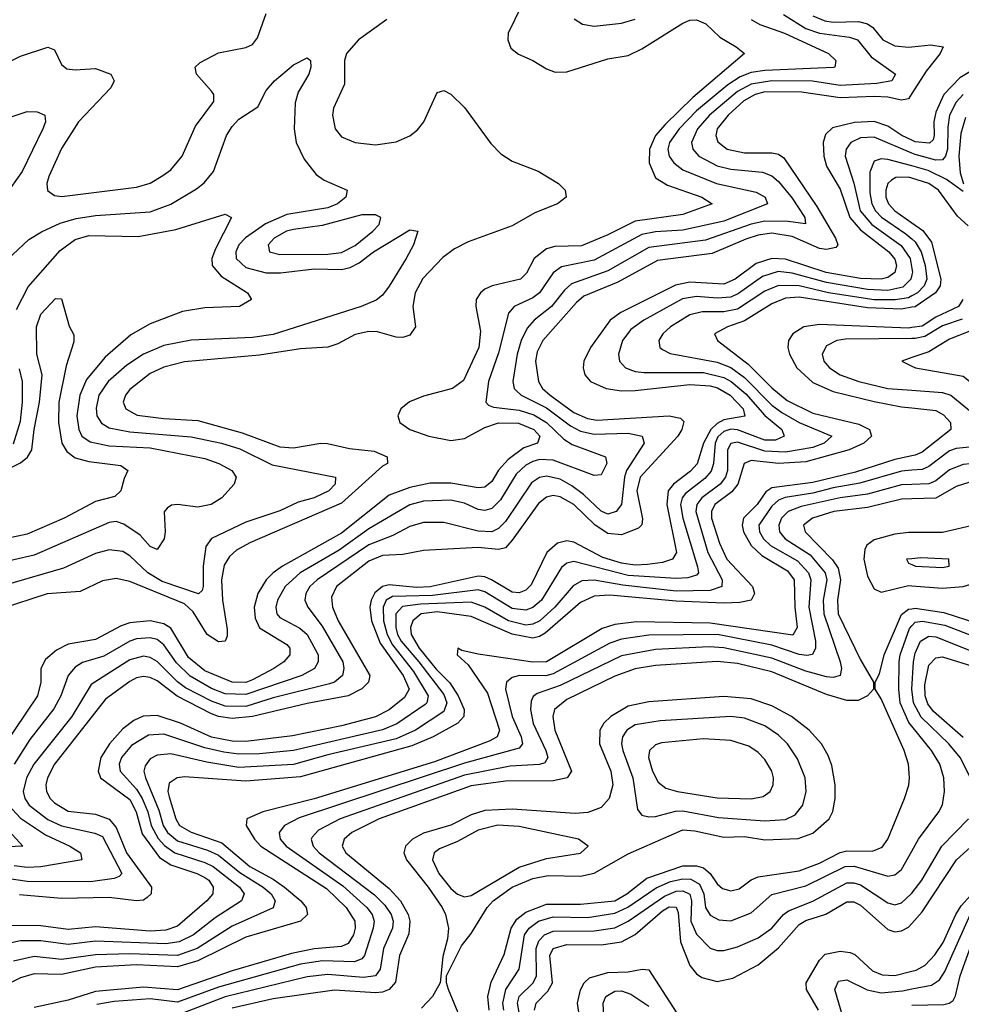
# Model space of a CAD drawing. Header units: inches. Extents: x 501365 to 657855, y 482276 to 547543.
# Tile 40 of 256: x 527388 to 530145, y 501287 to 504169. Entities that reach past the tile are written whole.
import ezdxf

# ---------------------------------------------------------------- set-up
doc = ezdxf.new("R2010")
doc.units = ezdxf.units.IN
doc.header["$MEASUREMENT"] = 0
doc.layers.add('A5520', color=7, linetype='Continuous')
doc.layers.add('A5530', color=7, linetype='Continuous')

msp = doc.modelspace()

# ---------------------------------------------------------------- linework, layer by layer
at = {"layer": 'A5520', "color": 5}
for points, elevation in [([(528857.5, 504210), (528818, 504130), (528816.8, 504110), (528826.3, 504086.3), (528848.5, 504068.5), (528890, 504050.2), (528930, 504025.2), (528955.9, 504015.9), (528990, 504016.6), (529110, 504054.4), (529170, 504064), (529210, 504083.6), (529330, 504159), (529350, 504167.7), (529370, 504168.4), (529396.9, 504156.9), (529437.7, 504117.7), (529486, 504090), (529510.4, 504070), (529358.6, 503941.4), (529277.8, 503862.2), (529249.1, 503830), (529231.8, 503790), (529231.2, 503750), (529250, 503706.4), (529284.8, 503684.8), (529385.6, 503650), (529415.6, 503630), (529330, 503599), (529190, 503579.2), (529110, 503539.2), (529032.4, 503507.6), (528954.8, 503505.2), (528930, 503498.5), (528894, 503470), (528872.3, 503427.7), (528854.5, 503410), (528771.6, 503390), (528750, 503380.2), (528737, 503370), (528724.8, 503350), (528723.4, 503330), (528737.5, 503257.5), (528732.1, 503210), (528687, 503113), (528655.2, 503090), (528570, 503066.9), (528528.9, 503051.1), (528503.7, 503030), (528495, 503010), (528501.3, 502990), (528530.1, 502970), (528585.5, 502950), (528650, 502937.7), (528690, 502943.4), (528750, 502975.5), (528790, 502989.2), (528848.6, 502988.6), (528893, 502970), (528910.7, 502950), (528903.8, 502930), (528864.5, 502915.5), (528817.7, 502882.3), (528789.7, 502850.3), (528770, 502817.5), (528750, 502801.1), (528730, 502799.2), (528650, 502812.1), (528590, 502812.2), (528530, 502799.4), (528470, 502777.5), (528330, 502666.2), (528157.1, 502570), (528129.9, 502550.2), (528110, 502529.4), (528085, 502490), (528074.7, 502450), (528077.6, 502417.6), (528090, 502389.4), (528170, 502340.5), (528179.3, 502330), (528179.3, 502310), (528161.2, 502290), (528131.7, 502270), (528070, 502236.6), (528050, 502229.4), (528010, 502230), (527930, 502263.3), (527882.6, 502302.6), (527830, 502387.9), (527810, 502400.6), (527770, 502409.7), (527710, 502403.3), (527685.1, 502394.9), (527610, 502355.1), (527530, 502341.7), (527496.1, 502323.9), (527463.2, 502296.8), (527449.5, 502270), (527449.6, 502229.6), (527439.9, 502190), (527339.4, 502040.6)], 1920), ([(527330, 504032.4), (527390, 504062.4), (527470, 504089.1), (527490, 504081.3), (527510, 504037.6), (527525.8, 504025.8), (527550, 504022), (527610, 504026), (527654.4, 504010), (527664.9, 503990), (527654.8, 503970), (527560.1, 503870), (527510, 503792.2), (527473, 503710), (527467.7, 503690), (527469.6, 503669.6), (527490, 503655), (527511.3, 503651.3), (527730, 503678.9), (527770, 503691), (527807.3, 503712.7), (527830, 503730.1), (527863.2, 503770), (527902.5, 503857.5), (527956.4, 503930), (527956, 503950), (527950, 503960.3), (527905.6, 504010), (527902, 504030), (527916.5, 504043.5), (527970, 504071.9), (528050, 504087.4), (528070, 504097.1), (528084.3, 504115.7), (528110, 504187.1)], 1880), ([(529624.3, 504184.4), (529690, 504143.7), (529730, 504130.2), (529818, 504118), (529841.4, 504110), (529880.7, 504060.7), (529952.5, 504010), (529941.7, 503990), (529897.5, 503982.5), (529790, 503977), (529709.2, 503989.2), (529589.7, 503990.3), (529530, 503980.1), (529490, 503958.8), (529408, 503890), (529372.5, 503850), (529354.5, 503810), (529359, 503790), (529376.6, 503770), (529430, 503741.4), (529470, 503731.4), (529562.6, 503722.6), (529590, 503712), (529610, 503695.6), (529650, 503646.7), (529686.7, 503590), (529688.5, 503571.5), (529638.1, 503578.1), (529570, 503579.2), (529530, 503570.3), (529396.2, 503523.8), (529230, 503502.3), (529110, 503433.9), (529004, 503396), (528982.7, 503377.3), (528944.8, 503330), (528894.4, 503290), (528873.8, 503266.2), (528856, 503230), (528844.6, 503190), (528832, 503110), (528836, 503090), (528842.5, 503082.5), (528856.4, 503070), (528930, 503033.1), (529000.4, 502980.4), (529030, 502964.8), (529070, 502955.6), (529170, 502959.3), (529211, 502950), (529216.1, 502930), (529164.9, 502850), (529158.5, 502830), (529150.1, 502749.9), (529134.6, 502730), (529110, 502722.2), (529090, 502730.3), (529039.1, 502779.1), (529005, 502805), (528970, 502824.6), (528930, 502833.4), (528910, 502829.3), (528886.7, 502813.3), (528810, 502699.9), (528790, 502679.6), (528770, 502670.5), (528730, 502672.2), (528630, 502697.3), (528570, 502697.7), (528530, 502685.6), (528480.9, 502659.1), (528410, 502632), (528259.1, 502530), (528237.9, 502510), (528225.5, 502490), (528222.6, 502470), (528231.3, 502450), (528273.8, 502393.8), (528333.6, 502290), (528337.3, 502270), (528333.1, 502250), (528309.5, 502230.5), (528294.8, 502225.2), (528130, 502184.3), (528050, 502159.1), (527990, 502159.5), (527950, 502174), (527873.8, 502213.8), (527850, 502231.4), (527790, 502290.9), (527770, 502302.7), (527750, 502306.1), (527710, 502295.1), (527597.2, 502222.8), (527540.1, 502130), (527429.5, 501990), (527407.4, 501950), (527398.4, 501910), (527403.3, 501890), (527415.9, 501870), (527470, 501827.6), (527510, 501809.4), (527607.8, 501787.8), (527630, 501778), (527686.8, 501670), (527679, 501661), (527665, 501655), (527594.8, 501645.2), (527410, 501646.2), (527350, 501655)], 1960), ([(529710, 504180.6), (529745.8, 504165.8), (529770, 504161.9), (529844.3, 504164.3), (529870, 504157.5), (529886.1, 504146.1), (529915.2, 504110), (529950, 504092.5), (529990, 504088.6), (530000, 504089.8)], 1980), ([(528463.1, 504170), (528379.9, 504110), (528344.5, 504070), (528338.6, 504050), (528339.3, 503980.7), (528307.1, 503910), (528303.5, 503890), (528311.3, 503850), (528330, 503826.7), (528370.1, 503810.1), (528430, 503802.6), (528490, 503812.1), (528530, 503828.8), (528553.1, 503846.9), (528571.2, 503870), (528610, 503956), (528630, 503961.5), (528650, 503951.2), (528690, 503912.6), (528767.1, 503807.1), (528796.5, 503776.5), (528830, 503754.7), (528906, 503726), (528965.5, 503690), (528985.3, 503670), (528988.4, 503650), (528962.4, 503630), (528896.4, 503603.6), (528830, 503566.2), (528700.8, 503519.2), (528661.5, 503498.5), (528627, 503473.1), (528568.8, 503411.2), (528545.7, 503370), (528539.2, 503330), (528546.7, 503270), (528530, 503245.8), (528510, 503238.6), (528490, 503239.9), (528435.8, 503255.8), (528410, 503257), (528370, 503247.4), (528319.5, 503220.5), (528289.7, 503210.3), (528210, 503205.8), (528090, 503187.4), (527870, 503167.3), (527810, 503152), (527770, 503134), (527710, 503087.1), (527697.6, 503070), (527691.3, 503050), (527699.1, 503030), (527731.7, 503011.7), (527810, 503001.4), (527910, 502995.7), (528039.7, 502959.7), (528150, 502918.9), (528190, 502915.7), (528270, 502930.1), (528289.1, 502929.1), (528353.7, 502913.7), (528426.1, 502906.1), (528463.5, 502890), (528464.4, 502870), (528450, 502861.9), (528330, 502753.7), (528062.1, 502637.9), (528023.1, 502616.9), (528001.9, 502598.1), (527987, 502573), (527979.2, 502530), (527981.4, 502470), (527995.5, 502384.5), (527995.4, 502364.6), (527989.6, 502350.4), (527970, 502348.3), (527936.7, 502370), (527896.1, 502436.1), (527870, 502459.5), (527710, 502524.5), (527670, 502533.3), (527630, 502526.7), (527564.6, 502495.4), (527468.5, 502488.5), (527330, 502443.4)], 1880), ([(529530.1, 504170), (529555, 504155), (529627.1, 504130), (529756.5, 504070), (529778, 504050), (529774.9, 504030), (529771.1, 504028.9), (529570, 504020.8), (529530, 504014.4), (529497.8, 504002.2), (529461.6, 503978.4), (529370, 503902.7), (529319, 503850), (529290.4, 503810), (529285.8, 503790), (529289.6, 503769.6), (529303.7, 503750), (529329.6, 503730), (529428.5, 503690), (529544.7, 503664.7), (529570.6, 503650), (529577.1, 503630), (529450, 503579.8), (529330, 503552.7), (529250, 503547.8), (529210, 503540), (529070, 503465.7), (528974.6, 503445.4), (528950, 503427.9), (528909.6, 503370), (528890, 503355.1), (528835.9, 503330), (528819.1, 503310), (528790, 503193.8), (528760.9, 503110), (528752.4, 503050), (528760.6, 503040.6), (528774.9, 503034.9), (528850, 503026.1), (528893, 503013), (528930.5, 502990.5), (528981.4, 502941.4), (529005.8, 502925.8), (529103.2, 502890), (529107.4, 502870), (529090, 502837.1), (529070, 502835), (528950, 502880.1), (528910, 502881.8), (528890, 502875.8), (528870, 502865), (528841.4, 502838.6), (528795.7, 502764.2), (528770, 502738.4), (528750, 502732.4), (528730, 502735.3), (528690, 502754.1), (528650, 502762.8), (528570, 502759.5), (528530, 502749.6), (528410, 502678.7), (528323.3, 502616.7), (528209.3, 502550), (528164.8, 502510), (528142.9, 502470), (528137.8, 502450), (528140.5, 502430), (528150, 502419.1), (528208.6, 502388.6), (528229.2, 502369.2), (528261.4, 502310), (528262.1, 502290), (528251.2, 502270), (528213.9, 502250), (528050, 502193.5), (527990, 502195.7), (527950, 502211.3), (527887.3, 502247.3), (527847, 502287), (527810, 502339.6), (527790, 502354.6), (527770, 502360.1), (527730, 502357.3), (527710, 502350.5), (527634.1, 502305.9), (527572.1, 502287.9), (527550, 502274.1), (527530.3, 502249.7), (527508.7, 502190), (527488.1, 502151.9), (527417.6, 502062.4), (527371.5, 501990)], 1940), ([(529011.7, 504171.7), (529036, 504156), (529070, 504150.1), (529150, 504159.3), (529190, 504171.2)], 1940), ([(527352.7, 503467.3), (527414.2, 503525.8), (527451.5, 503548.5), (527506.7, 503573.3), (527553, 503587), (527610, 503596.2), (527770, 503607.1), (527830, 503629.7), (527905.4, 503674.6), (527928, 503692), (527955, 503725), (527993.8, 503830), (528010, 503857), (528030, 503878.3), (528085.4, 503914.6), (528110, 503962.4), (528134.3, 503990), (528190, 504036.9), (528230, 504058), (528239.1, 504050), (528240.2, 504030), (528235, 504010), (528203.4, 503956.6), (528194.2, 503925.8), (528191.8, 503850), (528197.9, 503810), (528220.9, 503760.9), (528255.7, 503715.7), (528279.7, 503699.7), (528346.7, 503670), (528343.2, 503650), (528318.6, 503630), (528290, 503618.3), (528170, 503599.1), (528108.1, 503571.9), (528049.2, 503530.8), (528029.9, 503510.1), (528021.1, 503490), (528021.8, 503470), (528050, 503444.3), (528110, 503428.6), (528151.9, 503428.1), (528250, 503439.5), (528330, 503438.4), (528355.9, 503444.1), (528382, 503458), (528423.9, 503490), (528530, 503553.8), (528553.4, 503550), (528540.8, 503510), (528519.7, 503470), (528470, 503388.9), (528450, 503362.9), (528431.6, 503348.4), (528387.6, 503330), (528130, 503248.2), (528070, 503239.2), (527890, 503231.4), (527810, 503215.5), (527750, 503189.9), (527701.9, 503158.1), (527647.2, 503110), (527619.9, 503070), (527611.8, 503031.8), (527614.1, 503010), (527627.8, 502987.8), (527650, 502975), (527710, 502962.5), (527890, 502948.5), (527978.5, 502930), (528032.7, 502912.7), (528126.7, 502866.7), (528312.7, 502830), (528311.9, 502810), (528292.6, 502790), (528250.2, 502770), (528203.4, 502756.6), (528150, 502731.1), (528050, 502698.7), (527949.8, 502650.2), (527932.7, 502627.3), (527925.6, 502570), (527925.2, 502510), (527922, 502498), (527911.7, 502488.3), (527805, 502525), (527763.5, 502550), (527710, 502600.1), (527690, 502612.5), (527650, 502617.7), (527610, 502606.7), (527515.9, 502564.1), (527310, 502504.4)], 1860), ([(530000, 503953.1), (529990, 503937.4), (529970, 503933.2), (529930, 503942.3), (529890, 503944.7), (529790, 503940.8), (529677.2, 503957.2), (529570, 503957.6), (529541.6, 503950), (529508.4, 503931.6), (529462.2, 503890), (529429.8, 503850), (529425.9, 503830), (529432, 503812), (529459, 503790), (529510, 503779.4), (529590, 503779.9), (529610, 503775.7), (529625, 503765), (529722.3, 503622.3), (529776.9, 503530), (529783.4, 503510), (529777.2, 503502.8), (529750, 503496.6), (529730, 503499.7), (529650, 503534.3), (529590, 503544.6), (529550, 503538.2), (529513.6, 503526.4), (529415.6, 503484.4), (529255.2, 503464.8), (529138.8, 503401.2), (529039.8, 503360.2), (529018.2, 503341.7), (528919.2, 503230), (528903.2, 503196.8), (528898.6, 503170), (528906.5, 503110), (528918.8, 503090), (528940.9, 503070), (529010, 503019.1), (529050, 503001.8), (529077.3, 502997.3), (529289.8, 503009.8), (529322.6, 503002.6), (529332.7, 502992.7), (529327, 502970), (529314.6, 502950), (529204.8, 502830), (529194.9, 502790), (529211.8, 502708.2), (529209.7, 502690.3), (529199.3, 502680.7), (529150, 502661.7), (529110, 502665.1), (529072.5, 502690), (529010, 502749.9), (528970, 502772.7), (528950, 502776), (528930, 502771.3), (528906.6, 502753.4), (528830, 502645.4), (528810, 502623.6), (528790, 502618.2), (528730, 502624), (528570, 502615.4), (528510, 502603.6), (528450, 502600.6), (528410, 502583.9), (528315.2, 502510), (528301.2, 502478.8), (528303.5, 502450), (528320.7, 502410), (528412.9, 502250), (528409.7, 502230), (528390, 502210.7), (528349.6, 502190.4), (528230, 502167.7), (528070, 502129.1), (528010, 502123.3), (527970, 502129.5), (527950, 502137.4), (527849.3, 502189.3), (527790, 502233.5), (527770, 502243.4), (527750, 502246.4), (527730, 502242.3), (527710, 502231.9), (527639.4, 502180.6), (527490.1, 501990), (527469.4, 501950), (527464.6, 501930), (527466.7, 501910), (527477, 501890), (527490, 501877), (527530, 501852.8), (527610, 501844), (527650, 501829.5), (527670, 501804.4), (527700.4, 501730), (527774, 501630), (527772.5, 501610), (527760.7, 501599.3), (527750, 501592.1), (527730, 501590.3), (527650, 501600), (527510, 501597.1), (527387.7, 501607.7)], 1980), ([(527330, 503874.6), (527410, 503900.6), (527439.4, 503899.4), (527462, 503890), (527463.5, 503870), (527456.1, 503850), (527395.1, 503724.9), (527361.6, 503678.4)], 1860), ([(530000, 503816.4), (529971, 503830), (529930, 503857.1), (529890, 503870.9), (529832.1, 503867.9), (529767.8, 503852.2), (529747, 503833), (529740.6, 503810), (529742.1, 503770), (529750, 503740.5), (529790, 503672.8), (529818.8, 503590), (529850, 503554.1), (529933.2, 503490), (529950, 503468.3), (529954.9, 503450), (529950, 503429.2), (529930, 503414.9), (529910.5, 503409.5), (529850, 503411.6), (529749.6, 503429.6), (529630, 503468), (529590, 503469.8), (529544.2, 503455.8), (529482.5, 503410), (529450, 503395.2), (529350, 503401.4), (529307.7, 503392.3), (529148.1, 503311.9), (529117.3, 503290), (529058.8, 503210), (529039.9, 503170), (529038, 503150), (529042.6, 503130), (529059.5, 503110), (529105.5, 503090), (529150, 503083.1), (529190, 503083.5), (529350, 503101.4), (529410, 503097.4), (529431.3, 503091.2), (529468.5, 503070), (529506.7, 503030), (529511.1, 503008.9), (529450, 502997.5), (529430, 502987.4), (529411.4, 502970), (529390.5, 502930), (529371.2, 502868.8), (529352.5, 502847.5), (529302.6, 502810), (529286.9, 502790), (529282.4, 502750), (529311.5, 502610), (529299, 502590), (529270, 502580.5), (529226, 502574), (529190, 502572.8), (529150, 502578), (529094.9, 502594.9), (529010, 502639.4), (528990, 502643.9), (528962.9, 502637.1), (528931.3, 502610), (528885.3, 502514.7), (528870, 502499.4), (528850, 502491.5), (528830, 502493.4), (528769.8, 502529.8), (528750, 502538.4), (528730, 502540.5), (528590, 502508.9), (528550, 502507.2), (528470, 502514.5), (528449.9, 502510.1), (528428.2, 502491.8), (528417, 502470), (528413.3, 502450), (528418.2, 502410), (528443.8, 502343.8), (528510.4, 502250), (528528.1, 502210), (528515, 502185), (528470, 502149.1), (528430, 502128.4), (528330, 502102.2), (528187.1, 502072.9), (528050, 502055.9), (528010, 502057), (527950, 502068.9), (527858.6, 502110), (527790, 502132.9), (527749.4, 502130.6), (527722.5, 502117.5), (527690, 502093.3), (527650.4, 502050), (527625.4, 502010), (527617.5, 501970), (527624.2, 501950), (527710, 501886.3), (527728.7, 501850), (527746.3, 501786.3), (527797, 501717), (527830, 501695.2), (527906.7, 501670), (527930, 501658), (527941.6, 501650), (527954.5, 501630), (527953.4, 501610), (527936.2, 501590), (527850, 501515.8), (527816.3, 501503.7), (527770, 501501), (527610, 501513.7), (527530, 501506), (527450, 501516.9), (527350, 501517.7)], 2020), ([(530000, 503778.5), (529890, 503825.6), (529850, 503823.6), (529821.2, 503810), (529807.7, 503790), (529805.2, 503770), (529830.4, 503690.4), (529848.8, 503610), (529883, 503570), (529968.7, 503508.7), (529995.2, 503470), (530000, 503440.8)], 2040), ([(530000, 503741), (529930, 503760.4), (529910, 503762), (529890, 503754.8), (529877.5, 503722.5), (529877.2, 503662.8), (529882.7, 503630), (529893.5, 503610), (529911.5, 503591.5), (529982.6, 503542.6), (530000, 503527.3)], 2060), ([(530000, 503705.1), (529990, 503708.1), (529953.1, 503706.9), (529940.5, 503699.5), (529930.3, 503689.7), (529923.6, 503670), (529924, 503650), (529931.6, 503630), (529950.1, 503610), (530000, 503575)], 2080), ([(527378.8, 503321.2), (527413, 503387), (527506.4, 503493.6), (527550, 503525.5), (527590, 503537.4), (527735, 503535), (527845.4, 503554.6), (527990, 503599.6), (528008.2, 503590), (527961.1, 503498.9), (527950.8, 503470), (527951.9, 503450), (527978, 503418), (528054.9, 503370), (528066.8, 503350), (528031.3, 503330), (527930, 503326), (527865, 503315), (527770, 503278.7), (527713.2, 503246.8), (527638.2, 503181.8), (527583.8, 503116.2), (527564.4, 503070), (527555.5, 503010), (527560.9, 502970), (527570, 502950.1), (527594, 502934), (527650, 502922), (527770, 502916.2), (527930, 502884.4), (527971.3, 502870), (528009.1, 502850), (528021.3, 502830), (528015.8, 502810), (527979.7, 502770), (527948.2, 502750), (527910, 502742.1), (527850, 502749.8), (527832.1, 502747.9), (527820.2, 502739.8), (527811.4, 502728.6), (527814.2, 502670), (527810.9, 502650), (527790, 502618.5), (527770, 502627.6), (527740.4, 502660.4), (527692.9, 502692.9), (527670, 502699.9), (527650, 502697.8), (527430, 502601.9), (527310, 502574.1)], 1840), ([(530000, 503422.2), (529997.2, 503410), (529973.3, 503386.7), (529930, 503377), (529870, 503379.2), (529750, 503399.7), (529650, 503427.2), (529608.3, 503431.7), (529562.6, 503417.4), (529492.6, 503367.4), (529470, 503357.2), (529430, 503353.7), (529370, 503359.4), (529328.2, 503351.7), (529215, 503290), (529177.4, 503262.6), (529153.2, 503230), (529141.2, 503190), (529143.9, 503170), (529161.6, 503150), (529190, 503139.9), (529216.7, 503136.7), (529390, 503136.8), (529450, 503122.3), (529471.4, 503110), (529513.7, 503073.7), (529570, 503010.3), (529619.3, 502970), (529626.2, 502950), (529601.2, 502938.8), (529570, 502938.9), (529490, 502968.3), (529470, 502970.6), (529450, 502964.2), (529432.2, 502947.8), (529423.8, 502930), (529419.1, 502870), (529412.1, 502847.9), (529394.2, 502825.8), (529337.3, 502782.7), (529327.4, 502770), (529322.9, 502750), (529329.7, 502709.7), (529372.7, 502567.3), (529375.6, 502550), (529370, 502542.9), (529344.4, 502535.6), (529310, 502533.6), (529170, 502542.1), (529010, 502583.3), (528990, 502577.9), (528974.2, 502565.8), (528915.4, 502470), (528890, 502448.4), (528870, 502440.7), (528830, 502445.2), (528750, 502494.2), (528730, 502500.8), (528596.7, 502483.3), (528479.3, 502480.7), (528461, 502470), (528452.1, 502450), (528453.4, 502410), (528463.4, 502370), (528479.2, 502339.2), (528541.4, 502261.4), (528583.5, 502190), (528580.1, 502170), (528574.9, 502165.1), (528492.3, 502107.7), (528450, 502091), (528190, 502030.2), (528090, 502020.5), (528030, 502019.2), (527985.3, 502025.3), (527930, 502038.2), (527810, 502078.3), (527765.2, 502074.8), (527714.9, 502045.1), (527686.1, 502010), (527679.2, 501990), (527681.9, 501970), (527730, 501916.7), (527746.7, 501890), (527763.2, 501850), (527772.9, 501810), (527792.9, 501772.9), (527811.6, 501751.6), (527842.5, 501730), (527930, 501702.4), (527954.8, 501690), (528031.8, 501630), (528044.7, 501610), (528037.4, 501590), (527960.2, 501539.8), (527897.3, 501490), (527854.8, 501470), (527815.5, 501464.5), (527610, 501471.8), (527530, 501461.9), (527450, 501473.3), (527390, 501472.8), (527350, 501463.9)], 2040), ([(530000, 503360.7), (529990, 503355.1), (529951.2, 503348.8), (529890, 503349.3), (529756.5, 503370), (529670, 503389.8), (529610, 503391.2), (529570, 503374.2), (529490, 503322.3), (529450, 503313.9), (529386.3, 503313.7), (529350, 503305), (529293, 503270), (529271.4, 503250), (529259.8, 503230), (529262.7, 503210), (529270, 503204.1), (529292.5, 503192.5), (529430, 503166.6), (529470, 503150.9), (529510, 503122), (529590, 503041.3), (529619, 503019), (529670, 502990.3), (529766, 502950), (529743.7, 502930), (529710, 502917.4), (529630, 502903.4), (529570, 502906.4), (529490, 502932.3), (529470, 502928.5), (529460.4, 502910), (529460.3, 502850), (529454.1, 502830), (529439, 502810), (529384.9, 502770), (529370.1, 502750), (529367.2, 502730), (529402.4, 502610), (529444.5, 502530), (529444.2, 502510), (529410, 502498), (529310, 502496.7), (529153.8, 502513.8), (529070, 502528.4), (529033.4, 502526.6), (529008.3, 502511.7), (528954.8, 502450), (528911.3, 502410), (528890, 502399.4), (528870, 502396.8), (528819.2, 502410), (528750, 502449.5), (528710, 502464), (528561.6, 502458.4), (528508.8, 502451.2), (528489.6, 502430), (528489.7, 502390.3), (528494.6, 502370), (528505, 502350), (528556.9, 502290), (528630, 502193.9), (528639, 502170), (528630, 502144.5), (528546.8, 502090), (528490, 502063.9), (528290, 502017.2), (528190, 501989), (528030, 501980.5), (527935.7, 501995.7), (527830, 502019.9), (527790, 502016.4), (527770, 502005.6), (527755, 501985), (527751.8, 501970), (527756.1, 501950), (527795.1, 501855.1), (527808.1, 501810), (527820.3, 501790), (527850, 501765.6), (527938.3, 501738.3), (527970, 501723.6), (528032.5, 501672.5), (528100.9, 501630), (528124.6, 501610), (528136.3, 501590), (528130.5, 501569.5), (528010, 501515.7), (527908, 501450), (527850, 501430.3), (527710, 501435.2), (527610, 501431.7), (527510, 501418.1), (527430, 501427.4), (527370, 501413.7)], 2060), ([(527294.8, 502825.2), (527390, 502872.3), (527411.2, 502888.8), (527423.1, 502910), (527430, 502970), (527446.3, 503050), (527453.4, 503130), (527437.7, 503190), (527437.1, 503270), (527450, 503306.9), (527493.2, 503353.2), (527510, 503352), (527532.5, 503272.5), (527546.4, 503246.4), (527546.6, 503226.6), (527524.3, 503155.7), (527502.5, 503050), (527501.6, 502990), (527511.3, 502930), (527525.5, 502905.5), (527550, 502886.9), (527590, 502875.9), (527684.2, 502864.2), (527704.7, 502850), (527693.4, 502826.7), (527684.4, 502790), (527666.2, 502773.8), (527610, 502759.2), (527517.7, 502710), (527410, 502663.7), (527290, 502638.1)], 1820), ([(530000, 503327.4), (529970, 503321.9), (529870, 503325.6), (529670, 503357), (529630, 503354), (529590, 503337.8), (529510, 503287.9), (529460.7, 503270), (529422.7, 503250), (529431.1, 503230), (529521.2, 503161.2), (529590, 503091.9), (529634.9, 503054.9), (529710, 503017.8), (529845.1, 502985.1), (529876.6, 502970), (529882.1, 502950), (529859.7, 502930), (529817.1, 502910), (529690, 502875.1), (529610, 502870), (529530, 502879.3), (529509.6, 502870.4), (529490.6, 502809.4), (529473.2, 502786.8), (529423.7, 502750), (529413.2, 502730), (529413.3, 502710), (529436.5, 502636.5), (529458.7, 502590), (529533.3, 502510), (529539.3, 502490), (529530.1, 502470), (529496.9, 502463.1), (529450, 502461.5), (529310, 502467.1), (529115.4, 502484.6), (529070, 502482.1), (529030, 502462.9), (528926.5, 502373.5), (528910, 502363.3), (528890, 502358.4), (528830, 502370.1), (528710, 502422.4), (528610, 502435.7), (528563.8, 502430), (528538.6, 502410), (528531.9, 502390), (528533.9, 502370), (528557.4, 502330), (528607.7, 502267.7), (528647.8, 502227.8), (528672, 502190), (528689.4, 502150), (528688.2, 502130), (528670.5, 502110), (528598.5, 502070), (528536.5, 502043.5), (528210, 501953.4), (528050, 501940.4), (527870, 501953), (527848.8, 501950), (527825.3, 501934.7), (527821.8, 501910), (527825.6, 501894.4), (527844.9, 501830), (527856, 501810), (527890, 501791.3), (527979.3, 501759.3), (528061.8, 501690), (528130, 501653.6), (528162.9, 501630), (528211, 501590), (528227.1, 501570), (528230.5, 501550), (528210.1, 501530), (528050, 501483.9), (527910, 501414.6), (527850, 501396.4), (527730, 501402.3), (527610, 501395.6), (527510, 501374.3), (527430, 501376.2), (527390, 501364.6), (527310, 501325.4)], 2080), ([(530000, 503268), (529990, 503266.6), (529730, 503277.4), (529683.8, 503270), (529651.3, 503250), (529639.1, 503230), (529637.4, 503210), (529641.8, 503190), (529663.8, 503150), (529710, 503107.5), (529770, 503080.4), (529890, 503051.3), (529970, 503035.8), (530000, 503032.6)], 2120), ([(530000, 503235.9), (529805.8, 503234.2), (529780.2, 503230), (529750, 503214.3), (529737.4, 503190), (529742.9, 503170), (529759.2, 503150), (529790, 503129.4), (529845.2, 503110), (529930, 503089.8), (530000, 503084.4)], 2140), ([(530000, 503180), (529970.5, 503170), (530000, 503155.3)], 2160), ([(527370, 502927.8), (527390, 502993.6), (527396.6, 503050), (527395.8, 503110), (527387.1, 503147.1)], 1840), ([(530000, 502892.2), (529950, 502881.5), (529835.6, 502844.4), (529710, 502814.2), (529590, 502798.9), (529572.7, 502787.3), (529546.8, 502750), (529507.7, 502710), (529502.9, 502690), (529507.1, 502670), (529529.9, 502629.9), (529560.5, 502600.5), (529635.9, 502555.9), (529655.2, 502530), (529657.2, 502450), (529664.6, 502390), (529652, 502368), (529410, 502402.8), (529193.6, 502406.4), (529130, 502399.2), (529093.3, 502386.7), (528930, 502289.2), (528890, 502288.3), (528730, 502311.9), (528682.3, 502322.3), (528670.7, 502329.3), (528669.2, 502310), (528700.6, 502280.6), (528757.4, 502197.4), (528793, 502090), (528785.8, 502070), (528762.7, 502057.3), (528602.9, 501997.1), (528250, 501888.2), (528100.2, 501850), (528053.4, 501830), (528050.6, 501810), (528075.4, 501770), (528093.8, 501750), (528286, 501626), (528343.8, 501570), (528368.8, 501530), (528370.3, 501510.3), (528365.4, 501490), (528350, 501464.6), (528330, 501456.1), (528250, 501449.4), (528184, 501436), (528010, 501384.7), (527850, 501329.6), (527750, 501337.5), (527610, 501324.3), (527530, 501299.4), (527430, 501278)], 2120), ([(530000, 502850.2), (529970, 502847.8), (529847.9, 502812.1), (529770, 502799.2), (529710, 502782.8), (529629.2, 502770.8), (529610, 502763.1), (529590, 502745.2), (529552.6, 502690), (529554.5, 502670), (529565.8, 502650), (529585.9, 502630), (529665.1, 502585.1), (529697.5, 502550), (529704.6, 502530), (529698.3, 502450), (529718.2, 502350), (529718.4, 502330), (529709, 502311), (529692.3, 502307.7), (529670, 502310.7), (529590, 502338.5), (529430.8, 502369.2), (529230, 502367.6), (529150, 502356.4), (529115.4, 502344.6), (528950, 502254), (528928.7, 502248.7), (528850.9, 502249.1), (528830, 502243.5), (528813.4, 502230), (528810.8, 502210), (528830.1, 502130), (528856, 502070), (528860.4, 502050), (528850, 502037), (528690, 501993.1), (528206.7, 501833.3), (528163.1, 501810), (528148.1, 501790), (528150.5, 501770), (528168.5, 501750), (528333.9, 501633.9), (528404, 501570), (528419.6, 501550), (528425.8, 501530), (528422.9, 501510), (528397.4, 501430), (528390, 501419.9), (528368.6, 501411.4), (528274.6, 501414.6), (528210, 501404.7), (527970, 501337.5), (527850, 501293.8), (527770, 501303.5), (527664.6, 501295.4), (527613.4, 501286.6)], 2140), ([(530000, 502809.1), (529970, 502808.1), (529870, 502780.6), (529790, 502769.8), (529676.1, 502743.9), (529637.6, 502730), (529618.2, 502710), (529610.4, 502690), (529612.6, 502670), (529620.1, 502660.1), (529629.4, 502649.4), (529702.6, 502602.6), (529746.1, 502550), (529751.1, 502530), (529740.6, 502470), (529742, 502430), (529790.7, 502290), (529794.3, 502270), (529790.4, 502249.6), (529770, 502243.4), (529750, 502245.4), (529690, 502262.3), (529590, 502300.1), (529450, 502330.9), (529406.5, 502333.5), (529250, 502325.7), (529150, 502307.4), (528970, 502220.7), (528903.3, 502196.7), (528891.6, 502188.4), (528885.3, 502174.7), (528883.7, 502150), (528891, 502109), (528928.6, 502030), (528933.9, 502010), (528925.6, 501994.4), (528910, 501988.9), (528824.4, 501984.4), (528690, 501958.1), (528326.6, 501830), (528263.2, 501796.8), (528244.1, 501775.9), (528241.1, 501770), (528247.6, 501750), (528265.2, 501730), (528427.1, 501607.1), (528457.3, 501577.3), (528475.5, 501550), (528481, 501530), (528479.5, 501510), (528453.6, 501450), (528442.9, 501390), (528430, 501370.4), (528394.1, 501365.9), (528290, 501374), (528230, 501367.2), (527990, 501308.8), (527870, 501263.5)], 2160), ([(530000, 502766.5), (529970, 502765.7), (529870, 502741.7), (529771.3, 502730), (529709.4, 502710), (529682.9, 502690), (529687.8, 502670), (529768.1, 502588.1), (529784.2, 502564.2), (529791, 502530), (529782.6, 502470), (529784.8, 502430), (529850, 502295.3), (529888.2, 502230), (529888.1, 502210), (529870.4, 502190), (529843.4, 502176.6), (529810, 502176.3), (529750, 502194.2), (529590, 502260.5), (529490, 502285.1), (529430, 502290.4), (529250, 502279.2), (529190, 502269), (529130, 502247.9), (528990, 502179), (528954.3, 502150), (528948.8, 502130), (528954.8, 502090), (529003.2, 501970), (528990.6, 501950), (528950, 501941.7), (528810, 501940.3), (528710, 501926.9), (528440.1, 501830), (528360.9, 501790), (528338.4, 501770), (528332.4, 501750), (528342.5, 501730), (528470, 501626.2), (528503, 501590), (528525.5, 501550), (528530.3, 501530), (528527.1, 501492.9), (528499.8, 501430), (528488.5, 501351.5), (528470, 501330.6), (528450, 501322.2), (528430, 501320.3), (528310, 501328.9), (528130, 501303.5), (528010, 501276.1)], 2180), ([(530000, 502668.5), (529990, 502668.5), (529950, 502663.3), (529890, 502646.5), (529868.5, 502631.5), (529862.1, 502617.9), (529859.5, 502590), (529870, 502540.1), (529890, 502502.9), (529910, 502493.2), (529990, 502512.7), (530000, 502511.9)], 2220), ([(530000, 502591.4), (529984, 502590), (529990, 502578), (530000, 502574.2)], 2240), ([(528762.8, 501270), (528758.9, 501310), (528768.2, 501351.8), (528806.7, 501433.3), (528826.5, 501510), (528843.8, 501536.2), (528870, 501556.6), (528930, 501580.6), (529030, 501579.8), (529130, 501590), (529165.4, 501610), (529224, 501656), (529330, 501692.2), (529370, 501692.4), (529390, 501686.6), (529409.9, 501669.9), (529430, 501639.8), (529445.6, 501625.6), (529470, 501619.2), (529494.9, 501625.1), (529530, 501651.3), (529550, 501660.6), (529670, 501678.2), (529730, 501700.3), (529790, 501731.4), (529810, 501736.3), (529885.1, 501734.9), (529913.2, 501746.8), (529929.6, 501770.4), (529978.9, 501890), (529991.4, 501928.6), (529992.8, 501950), (529989.9, 501990), (529977.9, 502030), (529910, 502181), (529892.4, 502210), (529892.6, 502230), (529905.5, 502254.5), (529919.1, 502310), (529970, 502427.7), (529990, 502443.4), (530000, 502445.1)], 2180), ([(530000, 502101.4), (529991.7, 502111.7), (529966, 502170), (529961.6, 502210), (529962.9, 502290), (529965.6, 502310), (529992.8, 502387.2), (530000, 502395.2)], 2160), ([(528676.3, 501250), (528643.1, 501330), (528637.2, 501350), (528637.7, 501370), (528681.5, 501458.5), (528710, 501494.3), (528756.2, 501570), (528774.4, 501590), (528830, 501629.8), (528890, 501655.4), (528935.7, 501664.3), (529030, 501662.3), (529070, 501671.2), (529170, 501727.6), (529330, 501797.6), (529364.9, 501795.1), (529450, 501776.1), (529510, 501778.4), (529570, 501768.5), (529667.1, 501772.9), (529710, 501788.1), (529757.7, 501830), (529768.5, 501851.5), (529776, 501890), (529775.7, 501930), (529766.1, 501986.1), (529755.4, 502015.4), (529735.2, 502050), (529699.4, 502090), (529647.7, 502130), (529590, 502160.8), (529530, 502181.7), (529450, 502188), (529230, 502172.1), (529170, 502159.9), (529118.7, 502130), (529097.8, 502110), (529086.4, 502090), (529085.8, 502050), (529118.4, 501970), (529124.8, 501930), (529113.9, 501890), (529090, 501862.7), (529051.2, 501848.8), (529014.1, 501845.9), (528830, 501858.1), (528750, 501854), (528710, 501841.7), (528650, 501811), (528570, 501787.6), (528537.6, 501770), (528517.6, 501750), (528512.9, 501730), (528520.4, 501710), (528584.3, 501630), (528625.1, 501570), (528635.1, 501550), (528643.4, 501510), (528640.9, 501479.1), (528626.8, 501426.8), (528619.5, 501350), (528597, 501310), (528564.1, 501275.9)], 2220), ([(527354.7, 501870), (527390, 501831.5), (527463, 501783), (527534.6, 501750), (527565.6, 501730), (527570.1, 501709.9), (527450, 501689.1), (527410, 501687.5), (527372, 501692)], 1940), ([(527336.8, 501816.8), (527397.4, 501750), (527352, 501748)], 1920), ([(528805.9, 501270), (528802.8, 501290), (528811.2, 501330), (528850.8, 501390), (528865.7, 501490), (528879.3, 501510), (528907, 501530), (528950, 501543.3), (529050, 501540.8), (529130, 501553.9), (529168.2, 501571.8), (529251.9, 501628.1), (529293.9, 501646.1), (529330, 501654.5), (529353.1, 501653.1), (529378.5, 501638.5), (529391.1, 501610), (529396.2, 501570), (529410, 501547.7), (529434.8, 501534.8), (529470, 501531.9), (529530, 501554.7), (529590, 501608.9), (529690, 501634), (529804.5, 501690), (529831.3, 501691.3), (529930, 501662), (529950, 501666.1), (529970, 501681.3), (530000, 501735.4)], 2160), ([(528850, 501263.2), (528845.2, 501290), (528850.8, 501310), (528890.9, 501350), (528900.9, 501370), (528899.8, 501450), (528907.6, 501472.4), (528924.2, 501490), (528950, 501501.1), (529070, 501501.8), (529130, 501511.4), (529170, 501530.7), (529276.2, 501603.8), (529310, 501618.1), (529330, 501619.2), (529350, 501609.5), (529355.3, 501590), (529353.4, 501530), (529370, 501492.1), (529410, 501451.7), (529430, 501444.6), (529450, 501444.2), (529490, 501455), (529550, 501482.1), (529590, 501509.7), (529624.1, 501550), (529639.1, 501560.9), (529710, 501589), (529810, 501642.9), (529830, 501643.1), (529850, 501636.6), (529930, 501583.7), (529950, 501578.2), (529970, 501584), (529998.3, 501610), (530000, 501612.2)], 2140), ([(528895.4, 501270), (528899.9, 501290), (528934.7, 501325.3), (528947.9, 501350), (528940.6, 501430), (528950, 501450), (528990, 501461.9), (529090, 501461.6), (529150, 501469.8), (529190, 501491.9), (529270, 501561.1), (529290, 501572.2), (529310, 501571.4), (529315.5, 501555.5), (529322.3, 501470), (529350, 501400.5), (529370, 501376.1), (529385.7, 501365.7), (529430, 501353.4), (529476.4, 501363.6), (529550, 501402.5), (529610, 501452.4), (529670, 501521.1), (529690, 501532.1), (529748.7, 501551.3), (529810, 501587.2), (529830, 501587.2), (529850, 501577.2), (529930, 501506.2), (529950, 501499.5), (529970, 501502.1), (529990, 501512.5), (530000, 501523.8)], 2120), ([(529726.4, 501270), (529691.6, 501330), (529690.7, 501350), (529730, 501416.6), (529746, 501434), (529790, 501442.4), (529819.2, 501439.2), (529832.9, 501432.9), (529885.1, 501385.1), (529913, 501373), (529950, 501371.6), (530000, 501384.3)], 2080), ([(529026.7, 501250), (529021.4, 501290), (529030, 501329.2), (529040.5, 501350), (529055.9, 501364.1), (529110, 501379.8), (529170, 501382.2), (529210.1, 501390.1), (529230, 501387.9), (529310, 501263.6)], 2080), ([(529798.5, 501250), (529774.3, 501330), (529785.1, 501354.9), (529810, 501359), (529869.8, 501329.8), (529910, 501321.1), (529973, 501327), (530000, 501332.1)], 2060), ([(529098.3, 501250), (529096, 501290), (529104.6, 501310), (529130, 501325.8), (529150, 501326.3), (529176.9, 501316.9), (529230, 501281.9)], 2060)]:
    msp.add_lwpolyline(points, dxfattribs=dict(at, elevation=elevation))
for points, elevation in [([(528430, 503598.4), (528390, 503598.2), (528273.5, 503566.5), (528190, 503555.1), (528169.4, 503550), (528133.2, 503530), (528115.3, 503510), (528119.2, 503490), (528150, 503481.9), (528290, 503483.1), (528330, 503487.3), (528370, 503508.6), (528422.4, 503550), (528440.1, 503570), (528445, 503590)], 1880), ([(529470, 502129.9), (529263, 502117), (529190, 502105), (529165.9, 502090), (529153, 502070), (529150.1, 502050), (529153.7, 502030), (529183.6, 501950), (529197.2, 501857.2), (529210, 501841.1), (529230, 501835.6), (529250, 501837.1), (529307.7, 501852.3), (529330, 501853.4), (529434.1, 501834.1), (529570, 501824), (529630, 501827.7), (529658.6, 501841.4), (529681.2, 501870), (529690.8, 501910), (529687.3, 501950), (529665.7, 502005.7), (529636.1, 502050), (529610, 502075.1), (529570, 502102.1), (529510, 502124.8)], 2240), ([(529390, 502064.4), (529267.6, 502052.4), (529250, 502046.9), (529232.1, 502030), (529229.3, 502010), (529240.4, 501970), (529257.8, 501937.8), (529279.7, 501919.7), (529314, 501910), (529430, 501891.4), (529530, 501888.7), (529564.6, 501895.4), (529585.7, 501910), (529594.5, 501930), (529595.2, 501950), (529589.9, 501970), (529570, 502003.2), (529550, 502024.6), (529522.4, 502042.4), (529470, 502059.7)], 2260), ([(528788.2, 501811.8), (528730, 501797.2), (528670, 501763.4), (528617.5, 501742.5), (528601.8, 501730), (528596.6, 501710), (528614.7, 501670), (528650, 501626.2), (528670, 501609.7), (528690, 501602.1), (528710, 501605.4), (528850, 501688.1), (528930, 501713.8), (529030, 501729.6), (529052.6, 501750), (529024.5, 501770), (528850, 501807.9)], 2240)]:
    msp.add_lwpolyline(points, close=True, dxfattribs=dict(at, elevation=elevation))
at = {"layer": 'A5530', "color": 5}
for points, elevation in [([(530000, 504089.8), (530056.1, 504096.1), (530092.2, 504090), (530083.5, 504070), (530041.6, 504018.4), (530000, 503953.1)], 1980), ([(530170, 504016.4), (530140.7, 503999.3), (530094.2, 503950), (530070, 503898.8), (530065, 503870), (530065.8, 503830), (530062.1, 503817.9), (530052, 503808), (530010, 503811.8), (530000, 503816.4)], 2020), ([(530150, 503950.2), (530130, 503927.6), (530110, 503890), (530105.1, 503854.9), (530105, 503790), (530099.1, 503770), (530090, 503759.5), (530070, 503758.3), (530010, 503774.2), (530000, 503778.5)], 2040), ([(530157, 503883), (530143.6, 503836.4), (530137.9, 503770), (530141.4, 503721.4), (530151.8, 503688.3)], 2060), ([(530150, 503666.3), (530101.7, 503701.7), (530047.8, 503727.8), (530000, 503741)], 2060), ([(530165.5, 503565.5), (530133.8, 503593.8), (530078, 503670), (530050.1, 503690.1), (530000, 503705.1)], 2080), ([(530000, 503575), (530032.3, 503552.3), (530057.8, 503517.8), (530084.8, 503410), (530083, 503390), (530069.8, 503370), (530010, 503329.2), (530000, 503327.4)], 2080), ([(530000, 503527.3), (530010, 503518.5), (530027, 503490), (530038.8, 503450), (530044, 503410), (530036.6, 503390), (530016.9, 503370), (530000, 503360.7)], 2060), ([(530000, 503440.8), (530001.8, 503430), (530000, 503422.2)], 2040), ([(530149.6, 503350.4), (530136.9, 503330), (530070, 503298.7), (530030, 503272.2), (530000, 503268)], 2120), ([(530147.3, 503292.7), (530090, 503273), (530038.4, 503241.6), (530010, 503236), (530000, 503235.9)], 2140), ([(530170, 503257.1), (530110, 503234.5), (530050, 503197), (530000, 503180)], 2160), ([(530000, 503155.3), (530010.6, 503150), (530150, 503126.2), (530230, 503062.1), (530252.3, 503030), (530277.3, 502930), (530282.1, 502890), (530276, 502870), (530270, 502865), (530250, 502860.7), (530170.9, 502869.1), (530150, 502867.4), (530110, 502851.1), (530070, 502819.5), (530050, 502810.7), (530000, 502809.1)], 2160), ([(530000, 503084.4), (530090, 503077.5), (530114.7, 503070), (530190, 503007.4), (530203.8, 502983.8), (530212.9, 502947.1), (530210.9, 502929.1), (530198.8, 502921.2), (530130, 502913.8), (530110, 502907), (530050, 502861.2), (530030, 502852.6), (530000, 502850.2)], 2140), ([(530000, 503032.6), (530070, 503025.1), (530092.7, 503012.7), (530113.8, 502990), (530114.4, 502970), (530030, 502903.4), (530010, 502894.3), (530000, 502892.2)], 2120), ([(530170, 502815.2), (530130, 502802.4), (530070, 502768.3), (530000, 502766.5)], 2180), ([(530000, 502511.9), (530090, 502504.8), (530150, 502509.8), (530196, 502524), (530253.7, 502570), (530268.3, 502590), (530275.6, 502630), (530270.4, 502650), (530254.9, 502670), (530230, 502684.8), (530190, 502691.7), (530090, 502668.5), (530000, 502668.5)], 2220), ([(530000, 502574.2), (530011, 502570), (530090, 502565.9), (530109.3, 502570), (530108, 502590), (530026.3, 502593.7), (530000, 502591.4)], 2240), ([(530000, 502445.1), (530010, 502446.9), (530094, 502434), (530190, 502403)], 2180), ([(530000, 502395.2), (530010, 502406.1), (530031.1, 502408.9), (530097.2, 502397.3), (530190, 502360.4)], 2160), ([(530171.6, 501950), (530142, 502010), (530108, 502050), (530027.4, 502127.4), (530005.1, 502170), (530000.5, 502210), (530004.5, 502290), (530010, 502314.8), (530025.7, 502350), (530050, 502364.4), (530070, 502362.8), (530190, 502315.3)], 2140), ([(530150, 502068), (530063.7, 502143.7), (530046.8, 502166.8), (530039.3, 502190), (530037.9, 502222.1), (530050, 502280.1), (530070, 502301.2), (530090, 502304.4), (530190, 502272.7)], 2120), ([(530000, 501735.4), (530019.2, 501770), (530079.6, 501850), (530089.5, 501870.5), (530096.1, 501910), (530093.8, 501950), (530082.2, 501990), (530058.1, 502030), (530000, 502101.4)], 2160), ([(530000, 501612.2), (530028.9, 501650), (530088.4, 501750), (530166.4, 501830)], 2140), ([(530000, 501523.8), (530030, 501557.4), (530130.7, 501710), (530241.8, 501810)], 2120), ([(530000, 501384.3), (530012.5, 501387.5), (530038.7, 501401.3), (530067.9, 501432.1), (530091.7, 501468.3), (530128.9, 501550), (530144.9, 501575.1), (530190, 501625.6)], 2080), ([(530000, 501332.1), (530057.2, 501342.7), (530081, 501359), (530097.1, 501382.9), (530170.7, 501549.3)], 2060), ([(530000, 501284.2), (530093.4, 501286.6), (530109.9, 501290.1), (530121.6, 501298.4), (530128.4, 501311.6), (530141.2, 501370), (530191.2, 501508.8)], 2040)]:
    msp.add_lwpolyline(points, dxfattribs=dict(at, elevation=elevation))

doc.saveas('drawing.dxf')
